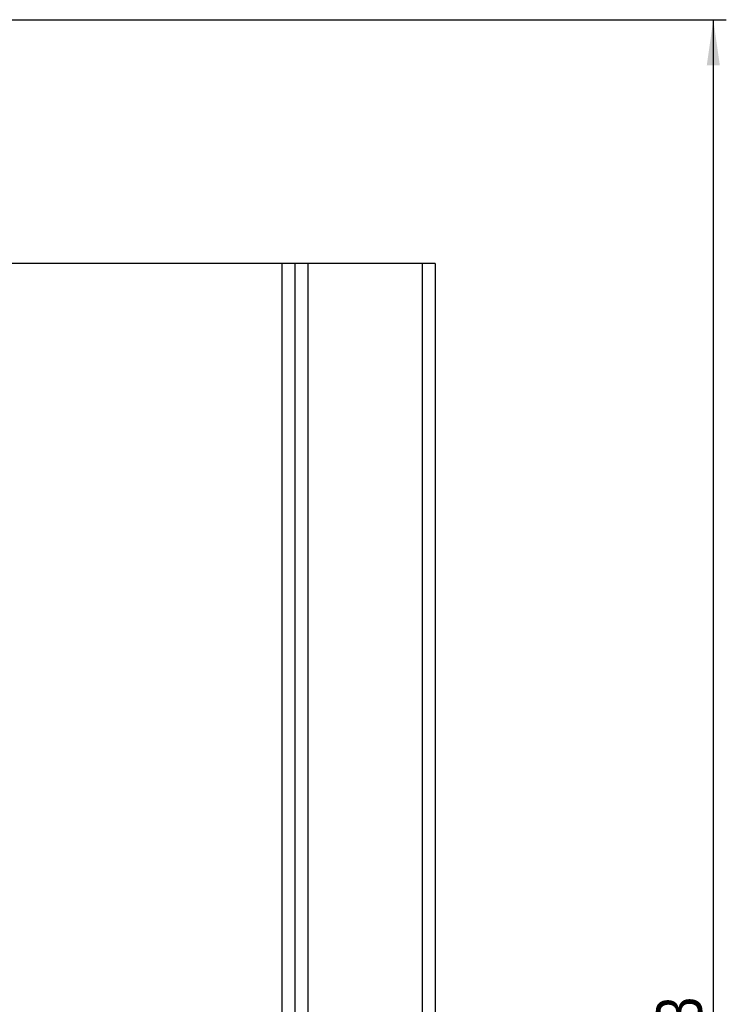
# Model space of a CAD drawing. Header units: millimetres. Extents: x 0 to 594, y 0 to 420.
# Tile 14 of 117: x 149 to 204, y 130 to 205. Entities that reach past the tile are written whole.
import ezdxf

# ---------------------------------------------------------------- set-up
doc = ezdxf.new("R2010")
doc.units = ezdxf.units.MM
doc.header["$LTSCALE"] = 32.67
doc.layers.get('0').update_dxf_attribs({"linetype": 'CONTINUOUS'})
doc.layers.add('3_ALL_AXES', color=7, linetype='CONTINUOUS')
doc.styles.get("Standard").update_dxf_attribs({"font": 'txt', "width": 0.85})
doc.dimstyles.new('DIMSTYLE_3', dxfattribs={"dimtxt": 3.5, "dimasz": 3.5, "dimexe": 1, "dimexo": 0.5, "dimgap": 0.875, "dimtad": 1, "dimdec": 1, "dimdsep": 46, "dimtxsty": 'STANDARD', "dimblk": '_FILLED', "dimblk1": '_FILLED', "dimblk2": '_FILLED', "dimcen": 0.09, "dimadec": 4, "dimazin": 2, "dimtp": 0.2, "dimtm": 0.2, "dimtfac": 1, "dimtdec": 1, "dimtofl": 0, "dimtmove": 0, "dimatfit": 3, "dimldrblk": '_FILLED', "dimfxl": 1, "dimtolj": 1, "dimarcsym": 0})

# ---------------------------------------------------------------- blocks, each defined once
blk = doc.blocks.new('_FILLED')
at = {"color": 0, "linetype": 'BYBLOCK'}
blk.add_solid([(0, 0), (-1, 0.143), (-1, -0.143)], dxfattribs=at)
blk = doc.blocks.new('*D2')
at = {"color": 2, "linetype": 'CONTINUOUS'}
for p, q in [((105.449, 205.467), (203.692, 205.467)), ((202.692, 205.467), (202.692, 125.293)), ((202.692, 45.12), (202.692, 125.293)), ((115.92, 45.12), (203.692, 45.12))]:
    blk.add_line(p, q, dxfattribs=at)
at = {"color": 2, "linetype": 'CONTINUOUS', "xscale": 3.5, "yscale": 3.5, "zscale": 3.5}
for p, rotation in [((202.692, 205.467), 90), ((202.692, 45.12), 270)]:
    blk.add_blockref('_FILLED', p, dxfattribs=dict(at, rotation=rotation))
at = {"color": 2, "linetype": 'CONTINUOUS', "insert": (198.317, 125.293), "char_height": 3.5, "width": 18, "attachment_point": 2, "rotation": 90, "line_spacing_factor": 0.9}
blk.add_mtext('160.3', dxfattribs=at)

msp = doc.modelspace()

# ---------------------------------------------------------------- linework, layer by layer
at = {"layer": '3_ALL_AXES', "color": 7, "linetype": 'CONTINUOUS'}
for p, q in [((181.29873, 186.71652), (147.4547, 186.71652)), ((170.49873, 186.71652), (170.49873, 86.71652)), ((181.29873, 186.71652), (181.29873, 86.71652))]:
    msp.add_line(p, q, dxfattribs=at)
at = {"layer": '3_ALL_AXES', "color": 9, "linetype": 'CONTINUOUS'}
for p, q in [((169.49873, 186.71652), (169.49873, 86.71652)), ((171.49873, 186.71652), (171.49873, 86.71652)), ((180.29873, 186.71652), (180.29873, 86.71652))]:
    msp.add_line(p, q, dxfattribs=at)

# ---------------------------------------------------------------- dimensions: what is measured, and where the dimension line sits
at = {"color": 2, "linetype": 'CONTINUOUS'}
dim = msp.add_linear_dim(base=(202.69189, 205.46652), p1=(115.4203, 45.12018), p2=(104.94873, 205.46652), angle=90, dimstyle='DIMSTYLE_3', dxfattribs=at)
dim.commit()
dim.dimension.update_dxf_attribs({"geometry": '*D2', "text_midpoint": (202.69189, 124.79335), "dimtype": 160})

doc.saveas('drawing.dxf')
